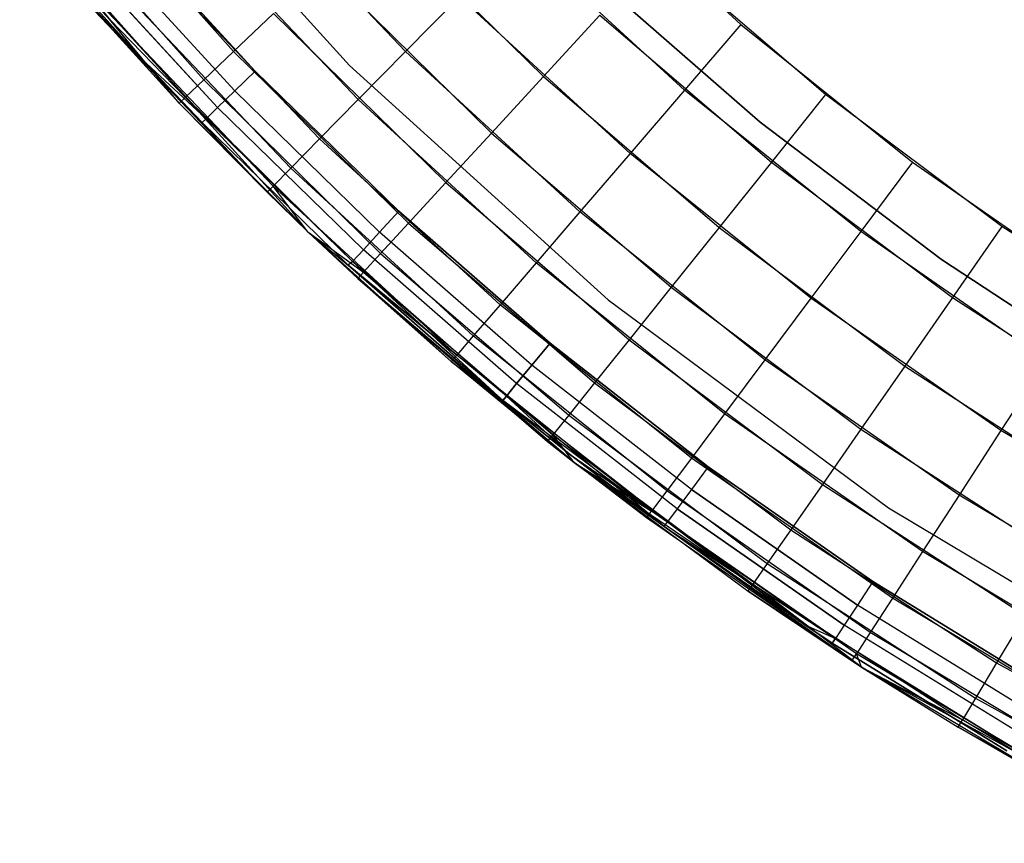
# Model space of a CAD drawing. Extents: x 0.01 to 1.98, y 0.03 to 2.78.
# Tile 1 of 39: x 0.24 to 0.5, y 0.14 to 0.36. Entities that reach past the tile are written whole.
import ezdxf

# ---------------------------------------------------------------- set-up
doc = ezdxf.new("R2010")
doc.units = 0
doc.header["$MEASUREMENT"] = 0
doc.layers.get('0').update_dxf_attribs({"color": 13, "linetype": 'CONTINUOUS'})

# ---------------------------------------------------------------- blocks, each defined once
blk = doc.blocks.new('NATALIE-10724-10723_C_STL_')
at = {"color": 0}
for p, q in [((0.26446, 0.4124, 1.47007), (0.32673, 0.34369, 1.47007)), ((0.26446, 0.4124, 6.11574), (0.32673, 0.34369, 6.11574)), ((0.26446, 0.4124, 1.47007), (0.32673, 0.34369, 1.47007)), ((0.26446, 0.4124, 6.11574), (0.32673, 0.34369, 6.11574)), ((0.25265, 0.39612, 1.48319), (0.29591, 0.34742, 1.48319)), ((0.25265, 0.39612, 1.48319), (0.29591, 0.34742, 1.48319)), ((0.34159, 0.34743, 6.1352), (0.29823, 0.39305, 6.1352)), ((0.34159, 0.34743, 6.1352), (0.29823, 0.39305, 6.1352)), ((0.3876, 0.39422, 6.15511), (0.43068, 0.35463, 6.15511)), ((0.3876, 0.39422, 6.15511), (0.43068, 0.35463, 6.15511)), ((0.24425, 0.38916, 1.50361), (0.288, 0.3399, 1.50361)), ((0.24425, 0.38916, 1.50361), (0.288, 0.3399, 1.50361)), ((0.23908, 0.38486, 1.52576), (0.28313, 0.33527, 1.52576)), ((0.28148, 0.33371, 1.54881), (0.23908, 0.38486, 1.52576)), ((0.28148, 0.33371, 1.54881), (0.23908, 0.38486, 1.52576)), ((0.23908, 0.38486, 1.52576), (0.28313, 0.33527, 1.52576)), ((0.33433, 0.38394, 1.43969), (0.37822, 0.34078, 1.43969)), ((0.33433, 0.38394, 1.43969), (0.37822, 0.34078, 1.43969)), ((0.26563, 0.38151, 1.38481), (0.30167, 0.34221, 1.38481)), ((0.30167, 0.34221, 0.00686), (0.26563, 0.38151, 0.00686)), ((0.30167, 0.34221, 0.00686), (0.26563, 0.38151, 0.00686)), ((0.26563, 0.38151, 1.38481), (0.30167, 0.34221, 1.38481)), ((0.32904, 0.33467, 6.12051), (0.28485, 0.38116, 6.12051)), ((0.32904, 0.33467, 6.12051), (0.28485, 0.38116, 6.12051)), ((0.41567, 0.33715, 6.15284), (0.37144, 0.37779, 6.15284)), ((0.41567, 0.33715, 6.15284), (0.37144, 0.37779, 6.15284)), ((0.25994, 0.37657, 0.00836), (0.29626, 0.33696, 0.00836)), ((0.25994, 0.37657, 0.00836), (0.29626, 0.33696, 0.00836)), ((0.29626, 0.33696, 1.38331), (0.25994, 0.37657, 1.38331)), ((0.29626, 0.33696, 1.38331), (0.25994, 0.37657, 1.38331)), ((0.25512, 0.37239, 0.01263), (0.29167, 0.33252, 0.01263)), ((0.25512, 0.37239, 0.01263), (0.29167, 0.33252, 0.01263)), ((0.29167, 0.33252, 1.37905), (0.25512, 0.37239, 1.37905)), ((0.29167, 0.33252, 1.37905), (0.25512, 0.37239, 1.37905)), ((0.4532, 0.33595, 1.4307), (0.4088, 0.37406, 1.4307)), ((0.4532, 0.33595, 1.4307), (0.4088, 0.37406, 1.4307)), ((0.25189, 0.36959, 0.01901), (0.27157, 0.34538, 0.02654)), ((0.25189, 0.36959, 0.01901), (0.27157, 0.34538, 0.02654)), ((0.25189, 0.36959, 0.01901), (0.28861, 0.32955, 0.01901)), ((0.25189, 0.36959, 0.01901), (0.28861, 0.32955, 0.01901)), ((0.28861, 0.32955, 1.37266), (0.25189, 0.36959, 1.37266)), ((0.28861, 0.32955, 1.37266), (0.25189, 0.36959, 1.37266)), ((0.31875, 0.32419, 6.10261), (0.27387, 0.37141, 6.10261)), ((0.31875, 0.32419, 6.10261), (0.27387, 0.37141, 6.10261)), ((0.31953, 0.36987, 1.4506), (0.3644, 0.32575, 1.4506)), ((0.31953, 0.36987, 1.4506), (0.3644, 0.32575, 1.4506)), ((0.25076, 0.36861, 0.02654), (0.27157, 0.34538, 0.02654)), ((0.27157, 0.34538, 1.36513), (0.25076, 0.36861, 1.36513)), ((0.25076, 0.36861, 0.02654), (0.27157, 0.34538, 0.02654)), ((0.25076, 0.36861, 1.36513), (0.28861, 0.32955, 1.37266)), ((0.25076, 0.36861, 1.36513), (0.28861, 0.32955, 1.37266)), ((0.27157, 0.34538, 1.36513), (0.25076, 0.36861, 1.36513)), ((0.25101, 0.36728, 1.54881), (0.28148, 0.33371, 1.54881)), ((0.30479, 0.31, 6.037), (0.25101, 0.36728, 1.54881)), ((0.30479, 0.31, 6.037), (0.25101, 0.36728, 1.54881)), ((0.25101, 0.36728, 1.54881), (0.28148, 0.33371, 1.54881)), ((0.43582, 0.32866, 1.42418), (0.39024, 0.36841, 1.42418)), ((0.39024, 0.36841, 1.38481), (0.43582, 0.32866, 1.38481)), ((0.43582, 0.32866, 1.42418), (0.39024, 0.36841, 1.42418)), ((0.39024, 0.36841, 1.38481), (0.43582, 0.32866, 1.38481)), ((0.31109, 0.31641, 6.08219), (0.26571, 0.36416, 6.08219)), ((0.31109, 0.31641, 6.08219), (0.26571, 0.36416, 6.08219)), ((0.35591, 0.36199, 6.14612), (0.34159, 0.34743, 6.1352)), ((0.35591, 0.36199, 6.14612), (0.34159, 0.34743, 6.1352)), ((0.40124, 0.32034, 6.14612), (0.35591, 0.36199, 6.14612)), ((0.40124, 0.32034, 6.14612), (0.35591, 0.36199, 6.14612)), ((0.30638, 0.31162, 6.06004), (0.26068, 0.3597, 6.06004)), ((0.30638, 0.31162, 6.06004), (0.26068, 0.3597, 6.06004)), ((0.30479, 0.31, 6.037), (0.25898, 0.35819, 6.037)), ((0.30479, 0.31, 6.037), (0.25898, 0.35819, 6.037)), ((0.30655, 0.35754, 1.46529), (0.29591, 0.34742, 1.48319)), ((0.30655, 0.35754, 1.46529), (0.29591, 0.34742, 1.48319)), ((0.30655, 0.35754, 1.46529), (0.35229, 0.31257, 1.46529)), ((0.30655, 0.35754, 1.46529), (0.35229, 0.31257, 1.46529)), ((0.39321, 0.3571, 1.43297), (0.37822, 0.34078, 1.43969)), ((0.39321, 0.3571, 1.43297), (0.37822, 0.34078, 1.43969)), ((0.39321, 0.3571, 1.43297), (0.43879, 0.31797, 1.43297)), ((0.39321, 0.3571, 1.43297), (0.43879, 0.31797, 1.43297)), ((0.43068, 0.35463, 6.15511), (0.41567, 0.33715, 6.15284)), ((0.43068, 0.35463, 6.15511), (0.41567, 0.33715, 6.15284)), ((0.43068, 0.35463, 6.15511), (0.47633, 0.31804, 6.15511)), ((0.43068, 0.35463, 6.15511), (0.47633, 0.31804, 6.15511)), ((0.27157, 0.34538, 0.02654), (0.27157, 0.34538, 1.36513)), ((0.27157, 0.34538, 0.02654), (0.27157, 0.34538, 1.36513)), ((0.27157, 0.34538, 0.02654), (0.28753, 0.32851, 0.02654)), ((0.28753, 0.32851, 1.36513), (0.27157, 0.34538, 1.36513)), ((0.27157, 0.34538, 0.02654), (0.28753, 0.32851, 0.02654)), ((0.27157, 0.34538, 0.02654), (0.28861, 0.32955, 0.01901)), ((0.27157, 0.34538, 0.02654), (0.28861, 0.32955, 0.01901)), ((0.27157, 0.34538, 1.36513), (0.28861, 0.32955, 1.37266)), ((0.28753, 0.32851, 1.36513), (0.27157, 0.34538, 1.36513)), ((0.27157, 0.34538, 1.36513), (0.28861, 0.32955, 1.37266)), ((0.29591, 0.34742, 1.48319), (0.288, 0.3399, 1.50361)), ((0.29591, 0.34742, 1.48319), (0.288, 0.3399, 1.50361)), ((0.29591, 0.34742, 1.48319), (0.34236, 0.30175, 1.48319)), ((0.29591, 0.34742, 1.48319), (0.34236, 0.30175, 1.48319)), ((0.34159, 0.34743, 6.1352), (0.32904, 0.33467, 6.12051)), ((0.34159, 0.34743, 6.1352), (0.32904, 0.33467, 6.12051)), ((0.38794, 0.30484, 6.1352), (0.34159, 0.34743, 6.1352)), ((0.38794, 0.30484, 6.1352), (0.34159, 0.34743, 6.1352)), ((0.32673, 0.34369, 1.47007), (0.39543, 0.28142, 1.47007)), ((0.32673, 0.34369, 6.11574), (0.32673, 0.34369, 1.47007)), ((0.32673, 0.34369, 6.11574), (0.32673, 0.34369, 1.47007)), ((0.32673, 0.34369, 6.11574), (0.39543, 0.28142, 6.11574)), ((0.32673, 0.34369, 1.47007), (0.39543, 0.28142, 1.47007)), ((0.32673, 0.34369, 6.11574), (0.39543, 0.28142, 6.11574)), ((0.30167, 0.34221, 0.00686), (0.29626, 0.33696, 0.00836)), ((0.30167, 0.34221, 0.00686), (0.29626, 0.33696, 0.00836)), ((0.30167, 0.34221, 1.38481), (0.29626, 0.33696, 1.38331)), ((0.30167, 0.34221, 1.38481), (0.29626, 0.33696, 1.38331)), ((0.30167, 0.34221, 1.38481), (0.33982, 0.30495, 1.38481)), ((0.33982, 0.30495, 0.00686), (0.30167, 0.34221, 0.00686)), ((0.33982, 0.30495, 0.00686), (0.30167, 0.34221, 0.00686)), ((0.30167, 0.34221, 1.38481), (0.33982, 0.30495, 1.38481)), ((0.37822, 0.34078, 1.43969), (0.3644, 0.32575, 1.4506)), ((0.37822, 0.34078, 1.43969), (0.3644, 0.32575, 1.4506)), ((0.37822, 0.34078, 1.43969), (0.42493, 0.30068, 1.43969)), ((0.37822, 0.34078, 1.43969), (0.42493, 0.30068, 1.43969)), ((0.288, 0.3399, 1.50361), (0.28313, 0.33527, 1.52576)), ((0.288, 0.3399, 1.50361), (0.28313, 0.33527, 1.52576)), ((0.288, 0.3399, 1.50361), (0.33497, 0.29372, 1.50361)), ((0.288, 0.3399, 1.50361), (0.33497, 0.29372, 1.50361)), ((0.28148, 0.33371, 1.54881), (0.28313, 0.33527, 1.52576)), ((0.28148, 0.33371, 1.54881), (0.28313, 0.33527, 1.52576)), ((0.28313, 0.33527, 1.52576), (0.33042, 0.28877, 1.52576)), ((0.31565, 0.29949, 1.54881), (0.28313, 0.33527, 1.52576)), ((0.31565, 0.29949, 1.54881), (0.28313, 0.33527, 1.52576)), ((0.28313, 0.33527, 1.52576), (0.33042, 0.28877, 1.52576)), ((0.29626, 0.33696, 0.00836), (0.29167, 0.33252, 0.01263)), ((0.29626, 0.33696, 0.00836), (0.29167, 0.33252, 0.01263)), ((0.29626, 0.33696, 1.38331), (0.29167, 0.33252, 1.37905)), ((0.29626, 0.33696, 1.38331), (0.29167, 0.33252, 1.37905)), ((0.29626, 0.33696, 0.00836), (0.33471, 0.29942, 0.00836)), ((0.29626, 0.33696, 0.00836), (0.33471, 0.29942, 0.00836)), ((0.33471, 0.29942, 1.38331), (0.29626, 0.33696, 1.38331)), ((0.33471, 0.29942, 1.38331), (0.29626, 0.33696, 1.38331)), ((0.41567, 0.33715, 6.15284), (0.40124, 0.32034, 6.14612)), ((0.41567, 0.33715, 6.15284), (0.40124, 0.32034, 6.14612)), ((0.46254, 0.29959, 6.15284), (0.41567, 0.33715, 6.15284)), ((0.46254, 0.29959, 6.15284), (0.41567, 0.33715, 6.15284)), ((0.4532, 0.33595, 1.4307), (0.43879, 0.31797, 1.43297)), ((0.4532, 0.33595, 1.4307), (0.43879, 0.31797, 1.43297)), ((0.50006, 0.30093, 1.4307), (0.4532, 0.33595, 1.4307)), ((0.50006, 0.30093, 1.4307), (0.4532, 0.33595, 1.4307)), ((0.28148, 0.33371, 1.54881), (0.31565, 0.29949, 1.54881)), ((0.31565, 0.29949, 6.037), (0.28148, 0.33371, 1.54881)), ((0.30479, 0.31, 6.037), (0.28148, 0.33371, 1.54881)), ((0.31565, 0.29949, 6.037), (0.28148, 0.33371, 1.54881)), ((0.28148, 0.33371, 1.54881), (0.31565, 0.29949, 1.54881)), ((0.30479, 0.31, 6.037), (0.28148, 0.33371, 1.54881)), ((0.29167, 0.33252, 0.01263), (0.28861, 0.32955, 0.01901)), ((0.29167, 0.33252, 0.01263), (0.28861, 0.32955, 0.01901)), ((0.29167, 0.33252, 1.37905), (0.28861, 0.32955, 1.37266)), ((0.29167, 0.33252, 1.37905), (0.28861, 0.32955, 1.37266)), ((0.29167, 0.33252, 0.01263), (0.33038, 0.29473, 0.01263)), ((0.29167, 0.33252, 0.01263), (0.33038, 0.29473, 0.01263)), ((0.33038, 0.29473, 1.37905), (0.29167, 0.33252, 1.37905)), ((0.33038, 0.29473, 1.37905), (0.29167, 0.33252, 1.37905)), ((0.32904, 0.33467, 6.12051), (0.31875, 0.32419, 6.10261)), ((0.32904, 0.33467, 6.12051), (0.31875, 0.32419, 6.10261)), ((0.37628, 0.29126, 6.12051), (0.32904, 0.33467, 6.12051)), ((0.37628, 0.29126, 6.12051), (0.32904, 0.33467, 6.12051)), ((0.28753, 0.32851, 0.02654), (0.28861, 0.32955, 0.01901)), ((0.28753, 0.32851, 0.02654), (0.28861, 0.32955, 0.01901)), ((0.28753, 0.32851, 1.36513), (0.28861, 0.32955, 1.37266)), ((0.28753, 0.32851, 1.36513), (0.28861, 0.32955, 1.37266)), ((0.28753, 0.32851, 0.02654), (0.28753, 0.32851, 1.36513)), ((0.28753, 0.32851, 0.02654), (0.28753, 0.32851, 1.36513)), ((0.28753, 0.32851, 0.02654), (0.32625, 0.29069, 0.02654)), ((0.32625, 0.29069, 1.36513), (0.28753, 0.32851, 1.36513)), ((0.28753, 0.32851, 0.02654), (0.32625, 0.29069, 0.02654)), ((0.32625, 0.29069, 1.36513), (0.28753, 0.32851, 1.36513)), ((0.28861, 0.32955, 0.01901), (0.32748, 0.2916, 0.01901)), ((0.28861, 0.32955, 0.01901), (0.32748, 0.2916, 0.01901)), ((0.32748, 0.2916, 1.37266), (0.28861, 0.32955, 1.37266)), ((0.32748, 0.2916, 1.37266), (0.28861, 0.32955, 1.37266)), ((0.48402, 0.29211, 1.42418), (0.43582, 0.32866, 1.42418)), ((0.43582, 0.32866, 1.42418), (0.43582, 0.32866, 1.38481)), ((0.43582, 0.32866, 1.38481), (0.48402, 0.29211, 1.38481)), ((0.43582, 0.32866, 1.42418), (0.43582, 0.32866, 1.38481)), ((0.48402, 0.29211, 1.42418), (0.43582, 0.32866, 1.42418)), ((0.43582, 0.32866, 1.38481), (0.48402, 0.29211, 1.38481)), ((0.3644, 0.32575, 1.4506), (0.35229, 0.31257, 1.46529)), ((0.3644, 0.32575, 1.4506), (0.35229, 0.31257, 1.46529)), ((0.3644, 0.32575, 1.4506), (0.41216, 0.28475, 1.4506)), ((0.3644, 0.32575, 1.4506), (0.41216, 0.28475, 1.4506)), ((0.31875, 0.32419, 6.10261), (0.31109, 0.31641, 6.08219)), ((0.31875, 0.32419, 6.10261), (0.31109, 0.31641, 6.08219)), ((0.36671, 0.28012, 6.10261), (0.31875, 0.32419, 6.10261)), ((0.36671, 0.28012, 6.10261), (0.31875, 0.32419, 6.10261)), ((0.40124, 0.32034, 6.14612), (0.38794, 0.30484, 6.1352)), ((0.40124, 0.32034, 6.14612), (0.38794, 0.30484, 6.1352)), ((0.44927, 0.28184, 6.14612), (0.40124, 0.32034, 6.14612)), ((0.44927, 0.28184, 6.14612), (0.40124, 0.32034, 6.14612)), ((0.43879, 0.31797, 1.43297), (0.42493, 0.30068, 1.43969)), ((0.43879, 0.31797, 1.43297), (0.42493, 0.30068, 1.43969)), ((0.43879, 0.31797, 1.43297), (0.4869, 0.28202, 1.43297)), ((0.43879, 0.31797, 1.43297), (0.4869, 0.28202, 1.43297)), ((0.47633, 0.31804, 6.15511), (0.46254, 0.29959, 6.15284)), ((0.47633, 0.31804, 6.15511), (0.46254, 0.29959, 6.15284)), ((0.47633, 0.31804, 6.15511), (0.52435, 0.28462, 6.15511)), ((0.47633, 0.31804, 6.15511), (0.52435, 0.28462, 6.15511)), ((0.31109, 0.31641, 6.08219), (0.30638, 0.31162, 6.06004)), ((0.31109, 0.31641, 6.08219), (0.30638, 0.31162, 6.06004)), ((0.3596, 0.27184, 6.08219), (0.31109, 0.31641, 6.08219)), ((0.3596, 0.27184, 6.08219), (0.31109, 0.31641, 6.08219)), ((0.30479, 0.31, 6.037), (0.30638, 0.31162, 6.06004)), ((0.30479, 0.31, 6.037), (0.30638, 0.31162, 6.06004)), ((0.31565, 0.29949, 6.037), (0.30638, 0.31162, 6.06004)), ((0.31565, 0.29949, 6.037), (0.30638, 0.31162, 6.06004)), ((0.35522, 0.26674, 6.06004), (0.30638, 0.31162, 6.06004)), ((0.35522, 0.26674, 6.06004), (0.30638, 0.31162, 6.06004)), ((0.35229, 0.31257, 1.46529), (0.34236, 0.30175, 1.48319)), ((0.35229, 0.31257, 1.46529), (0.34236, 0.30175, 1.48319)), ((0.35229, 0.31257, 1.46529), (0.40097, 0.27078, 1.46529)), ((0.35229, 0.31257, 1.46529), (0.40097, 0.27078, 1.46529)), ((0.31565, 0.29949, 6.037), (0.30479, 0.31, 6.037)), ((0.31565, 0.29949, 6.037), (0.30479, 0.31, 6.037)), ((0.33982, 0.30495, 0.00686), (0.33471, 0.29942, 0.00836)), ((0.33982, 0.30495, 0.00686), (0.33471, 0.29942, 0.00836)), ((0.33982, 0.30495, 1.38481), (0.33471, 0.29942, 1.38331)), ((0.33982, 0.30495, 1.38481), (0.33471, 0.29942, 1.38331)), ((0.33982, 0.30495, 1.38481), (0.37998, 0.26987, 1.38481)), ((0.37998, 0.26987, 0.00686), (0.33982, 0.30495, 0.00686)), ((0.37998, 0.26987, 0.00686), (0.33982, 0.30495, 0.00686)), ((0.33982, 0.30495, 1.38481), (0.37998, 0.26987, 1.38481)), ((0.38794, 0.30484, 6.1352), (0.37628, 0.29126, 6.12051)), ((0.38794, 0.30484, 6.1352), (0.37628, 0.29126, 6.12051)), ((0.43705, 0.26548, 6.1352), (0.38794, 0.30484, 6.1352)), ((0.43705, 0.26548, 6.1352), (0.38794, 0.30484, 6.1352)), ((0.34236, 0.30175, 1.48319), (0.33497, 0.29372, 1.50361)), ((0.34236, 0.30175, 1.48319), (0.33497, 0.29372, 1.50361)), ((0.34236, 0.30175, 1.48319), (0.39178, 0.25932, 1.48319)), ((0.34236, 0.30175, 1.48319), (0.39178, 0.25932, 1.48319)), ((0.50006, 0.30093, 1.4307), (0.4869, 0.28202, 1.43297)), ((0.50006, 0.30093, 1.4307), (0.4869, 0.28202, 1.43297)), ((0.54918, 0.26915, 1.4307), (0.50006, 0.30093, 1.4307)), ((0.54918, 0.26915, 1.4307), (0.50006, 0.30093, 1.4307)), ((0.35374, 0.26502, 6.037), (0.31565, 0.29949, 1.54881)), ((0.35374, 0.26502, 6.037), (0.31565, 0.29949, 6.037)), ((0.31565, 0.29949, 6.037), (0.31565, 0.29949, 1.54881)), ((0.31565, 0.29949, 6.037), (0.35522, 0.26674, 6.06004)), ((0.35374, 0.26502, 6.037), (0.31565, 0.29949, 6.037)), ((0.31565, 0.29949, 6.037), (0.35522, 0.26674, 6.06004)), ((0.31565, 0.29949, 1.54881), (0.32889, 0.2871, 1.54881)), ((0.31565, 0.29949, 1.54881), (0.33042, 0.28877, 1.52576)), ((0.31565, 0.29949, 1.54881), (0.33042, 0.28877, 1.52576)), ((0.35374, 0.26502, 6.037), (0.31565, 0.29949, 1.54881)), ((0.31565, 0.29949, 1.54881), (0.32889, 0.2871, 1.54881)), ((0.31565, 0.29949, 6.037), (0.31565, 0.29949, 1.54881)), ((0.33471, 0.29942, 0.00836), (0.33038, 0.29473, 0.01263)), ((0.33471, 0.29942, 0.00836), (0.33038, 0.29473, 0.01263)), ((0.33471, 0.29942, 1.38331), (0.33038, 0.29473, 1.37905)), ((0.33471, 0.29942, 1.38331), (0.33038, 0.29473, 1.37905)), ((0.37518, 0.26406, 0.00836), (0.33471, 0.29942, 0.00836)), ((0.37518, 0.26406, 0.00836), (0.33471, 0.29942, 0.00836)), ((0.37518, 0.26406, 1.38331), (0.33471, 0.29942, 1.38331)), ((0.37518, 0.26406, 1.38331), (0.33471, 0.29942, 1.38331)), ((0.42493, 0.30068, 1.43969), (0.41216, 0.28475, 1.4506)), ((0.42493, 0.30068, 1.43969), (0.41216, 0.28475, 1.4506)), ((0.42493, 0.30068, 1.43969), (0.47424, 0.26383, 1.43969)), ((0.42493, 0.30068, 1.43969), (0.47424, 0.26383, 1.43969)), ((0.46254, 0.29959, 6.15284), (0.44927, 0.28184, 6.14612)), ((0.46254, 0.29959, 6.15284), (0.44927, 0.28184, 6.14612)), ((0.51184, 0.26528, 6.15284), (0.46254, 0.29959, 6.15284)), ((0.51184, 0.26528, 6.15284), (0.46254, 0.29959, 6.15284)), ((0.33038, 0.29473, 0.01263), (0.32748, 0.2916, 0.01901)), ((0.33038, 0.29473, 0.01263), (0.32748, 0.2916, 0.01901)), ((0.33038, 0.29473, 1.37905), (0.32748, 0.2916, 1.37266)), ((0.33038, 0.29473, 1.37905), (0.32748, 0.2916, 1.37266)), ((0.37111, 0.25914, 0.01263), (0.33038, 0.29473, 0.01263)), ((0.37111, 0.25914, 0.01263), (0.33038, 0.29473, 0.01263)), ((0.37111, 0.25914, 1.37905), (0.33038, 0.29473, 1.37905)), ((0.37111, 0.25914, 1.37905), (0.33038, 0.29473, 1.37905)), ((0.33497, 0.29372, 1.50361), (0.33042, 0.28877, 1.52576)), ((0.33497, 0.29372, 1.50361), (0.33042, 0.28877, 1.52576)), ((0.33497, 0.29372, 1.50361), (0.38496, 0.2508, 1.50361)), ((0.33497, 0.29372, 1.50361), (0.38496, 0.2508, 1.50361)), ((0.32625, 0.29069, 0.02654), (0.32748, 0.2916, 0.01901)), ((0.32625, 0.29069, 0.02654), (0.32748, 0.2916, 0.01901)), ((0.32625, 0.29069, 1.36513), (0.32748, 0.2916, 1.37266)), ((0.32625, 0.29069, 1.36513), (0.32748, 0.2916, 1.37266)), ((0.32625, 0.29069, 0.02654), (0.32625, 0.29069, 1.36513)), ((0.32625, 0.29069, 0.02654), (0.32625, 0.29069, 1.36513)), ((0.32625, 0.29069, 0.02654), (0.36744, 0.25469, 0.02654)), ((0.36744, 0.25469, 1.36513), (0.32625, 0.29069, 1.36513)), ((0.36839, 0.25585, 0.01901), (0.32625, 0.29069, 0.02654)), ((0.36839, 0.25585, 0.01901), (0.32625, 0.29069, 0.02654)), ((0.32625, 0.29069, 0.02654), (0.36744, 0.25469, 0.02654)), ((0.36744, 0.25469, 1.36513), (0.32625, 0.29069, 1.36513)), ((0.36839, 0.25585, 0.01901), (0.32748, 0.2916, 0.01901)), ((0.36839, 0.25585, 0.01901), (0.32748, 0.2916, 0.01901)), ((0.36744, 0.25469, 1.36513), (0.32748, 0.2916, 1.37266)), ((0.36744, 0.25469, 1.36513), (0.32748, 0.2916, 1.37266)), ((0.36839, 0.25585, 1.37266), (0.32748, 0.2916, 1.37266)), ((0.36839, 0.25585, 1.37266), (0.32748, 0.2916, 1.37266)), ((0.37628, 0.29126, 6.12051), (0.36671, 0.28012, 6.10261)), ((0.37628, 0.29126, 6.12051), (0.36671, 0.28012, 6.10261)), ((0.42633, 0.25115, 6.12051), (0.37628, 0.29126, 6.12051)), ((0.42633, 0.25115, 6.12051), (0.37628, 0.29126, 6.12051)), ((0.5346, 0.25893, 1.42418), (0.48402, 0.29211, 1.42418)), ((0.48402, 0.29211, 1.42418), (0.48402, 0.29211, 1.38481)), ((0.48402, 0.29211, 1.38481), (0.5346, 0.25893, 1.38481)), ((0.48402, 0.29211, 1.42418), (0.48402, 0.29211, 1.38481)), ((0.5346, 0.25893, 1.42418), (0.48402, 0.29211, 1.42418)), ((0.48402, 0.29211, 1.38481), (0.5346, 0.25893, 1.38481)), ((0.32889, 0.2871, 1.54881), (0.33042, 0.28877, 1.52576)), ((0.32889, 0.2871, 1.54881), (0.33042, 0.28877, 1.52576)), ((0.33042, 0.28877, 1.52576), (0.38075, 0.24556, 1.52576)), ((0.33042, 0.28877, 1.52576), (0.38075, 0.24556, 1.52576)), ((0.38643, 0.23815, 6.037), (0.32889, 0.2871, 1.54881)), ((0.35374, 0.26502, 6.037), (0.32889, 0.2871, 1.54881)), ((0.32889, 0.2871, 1.54881), (0.37933, 0.24379, 1.54881)), ((0.38643, 0.23815, 6.037), (0.32889, 0.2871, 1.54881)), ((0.32889, 0.2871, 1.54881), (0.37933, 0.24379, 1.54881)), ((0.35374, 0.26502, 6.037), (0.32889, 0.2871, 1.54881)), ((0.41216, 0.28475, 1.4506), (0.40097, 0.27078, 1.46529)), ((0.41216, 0.28475, 1.4506), (0.40097, 0.27078, 1.46529)), ((0.41216, 0.28475, 1.4506), (0.46257, 0.24707, 1.4506)), ((0.41216, 0.28475, 1.4506), (0.46257, 0.24707, 1.4506)), ((0.36671, 0.28012, 6.10261), (0.3596, 0.27184, 6.08219)), ((0.36671, 0.28012, 6.10261), (0.3596, 0.27184, 6.08219)), ((0.41754, 0.23938, 6.10261), (0.36671, 0.28012, 6.10261)), ((0.41754, 0.23938, 6.10261), (0.36671, 0.28012, 6.10261)), ((0.39543, 0.28142, 1.47007), (0.46991, 0.22618, 1.47007)), ((0.39543, 0.28142, 6.11574), (0.39543, 0.28142, 1.47007)), ((0.39543, 0.28142, 6.11574), (0.39543, 0.28142, 1.47007)), ((0.39543, 0.28142, 6.11574), (0.46991, 0.22618, 6.11574)), ((0.39543, 0.28142, 1.47007), (0.46991, 0.22618, 1.47007)), ((0.39543, 0.28142, 6.11574), (0.46991, 0.22618, 6.11574)), ((0.44927, 0.28184, 6.14612), (0.43705, 0.26548, 6.1352)), ((0.44927, 0.28184, 6.14612), (0.43705, 0.26548, 6.1352)), ((0.4998, 0.24667, 6.14612), (0.44927, 0.28184, 6.14612)), ((0.4998, 0.24667, 6.14612), (0.44927, 0.28184, 6.14612)), ((0.4869, 0.28202, 1.43297), (0.47424, 0.26383, 1.43969)), ((0.4869, 0.28202, 1.43297), (0.47424, 0.26383, 1.43969)), ((0.4869, 0.28202, 1.43297), (0.53732, 0.24939, 1.43297)), ((0.4869, 0.28202, 1.43297), (0.53732, 0.24939, 1.43297)), ((0.3596, 0.27184, 6.08219), (0.35522, 0.26674, 6.06004)), ((0.3596, 0.27184, 6.08219), (0.35522, 0.26674, 6.06004)), ((0.41101, 0.23064, 6.08219), (0.3596, 0.27184, 6.08219)), ((0.41101, 0.23064, 6.08219), (0.3596, 0.27184, 6.08219)), ((0.37518, 0.26406, 0.00836), (0.37998, 0.26987, 0.00686)), ((0.37518, 0.26406, 0.00836), (0.37998, 0.26987, 0.00686)), ((0.37998, 0.26987, 1.38481), (0.37518, 0.26406, 1.38331)), ((0.37998, 0.26987, 1.38481), (0.37518, 0.26406, 1.38331)), ((0.37998, 0.26987, 1.38481), (0.422, 0.23705, 1.38481)), ((0.422, 0.23705, 0.00686), (0.37998, 0.26987, 0.00686)), ((0.422, 0.23705, 0.00686), (0.37998, 0.26987, 0.00686)), ((0.37998, 0.26987, 1.38481), (0.422, 0.23705, 1.38481)), ((0.40097, 0.27078, 1.46529), (0.39178, 0.25932, 1.48319)), ((0.40097, 0.27078, 1.46529), (0.39178, 0.25932, 1.48319)), ((0.40097, 0.27078, 1.46529), (0.45235, 0.23238, 1.46529)), ((0.40097, 0.27078, 1.46529), (0.45235, 0.23238, 1.46529)), ((0.35374, 0.26502, 6.037), (0.35522, 0.26674, 6.06004)), ((0.35374, 0.26502, 6.037), (0.35522, 0.26674, 6.06004)), ((0.38643, 0.23815, 6.037), (0.35374, 0.26502, 6.037)), ((0.35374, 0.26502, 6.037), (0.40698, 0.22526, 6.06004)), ((0.38643, 0.23815, 6.037), (0.35374, 0.26502, 6.037)), ((0.35374, 0.26502, 6.037), (0.40698, 0.22526, 6.06004)), ((0.40698, 0.22526, 6.06004), (0.35522, 0.26674, 6.06004)), ((0.40698, 0.22526, 6.06004), (0.35522, 0.26674, 6.06004)), ((0.43705, 0.26548, 6.1352), (0.42633, 0.25115, 6.12051)), ((0.43705, 0.26548, 6.1352), (0.42633, 0.25115, 6.12051)), ((0.48871, 0.22953, 6.1352), (0.43705, 0.26548, 6.1352)), ((0.48871, 0.22953, 6.1352), (0.43705, 0.26548, 6.1352)), ((0.51184, 0.26528, 6.15284), (0.4998, 0.24667, 6.14612)), ((0.51184, 0.26528, 6.15284), (0.4998, 0.24667, 6.14612)), ((0.37111, 0.25914, 0.01263), (0.37518, 0.26406, 0.00836)), ((0.37111, 0.25914, 0.01263), (0.37518, 0.26406, 0.00836)), ((0.37518, 0.26406, 1.38331), (0.37111, 0.25914, 1.37905)), ((0.37518, 0.26406, 1.38331), (0.37111, 0.25914, 1.37905)), ((0.41753, 0.23099, 0.00836), (0.37518, 0.26406, 0.00836)), ((0.41753, 0.23099, 0.00836), (0.37518, 0.26406, 0.00836)), ((0.41753, 0.23099, 1.38331), (0.37518, 0.26406, 1.38331)), ((0.41753, 0.23099, 1.38331), (0.37518, 0.26406, 1.38331)), ((0.47424, 0.26383, 1.43969), (0.46257, 0.24707, 1.4506)), ((0.47424, 0.26383, 1.43969), (0.46257, 0.24707, 1.4506)), ((0.47424, 0.26383, 1.43969), (0.52592, 0.23039, 1.43969)), ((0.47424, 0.26383, 1.43969), (0.52592, 0.23039, 1.43969)), ((0.36839, 0.25585, 0.01901), (0.37111, 0.25914, 0.01263)), ((0.36839, 0.25585, 0.01901), (0.37111, 0.25914, 0.01263)), ((0.37111, 0.25914, 1.37905), (0.36839, 0.25585, 1.37266)), ((0.37111, 0.25914, 1.37905), (0.36839, 0.25585, 1.37266)), ((0.41374, 0.22585, 0.01263), (0.37111, 0.25914, 0.01263)), ((0.41374, 0.22585, 0.01263), (0.37111, 0.25914, 0.01263)), ((0.41374, 0.22585, 1.37905), (0.37111, 0.25914, 1.37905)), ((0.41374, 0.22585, 1.37905), (0.37111, 0.25914, 1.37905)), ((0.39178, 0.25932, 1.48319), (0.38496, 0.2508, 1.50361)), ((0.39178, 0.25932, 1.48319), (0.38496, 0.2508, 1.50361)), ((0.39178, 0.25932, 1.48319), (0.44396, 0.22032, 1.48319)), ((0.39178, 0.25932, 1.48319), (0.44396, 0.22032, 1.48319)), ((0.36839, 0.25585, 0.01901), (0.36744, 0.25469, 0.02654)), ((0.36839, 0.25585, 0.01901), (0.36744, 0.25469, 0.02654)), ((0.36744, 0.25469, 1.36513), (0.36839, 0.25585, 1.37266)), ((0.36744, 0.25469, 1.36513), (0.36839, 0.25585, 1.37266)), ((0.36744, 0.25469, 0.02654), (0.36744, 0.25469, 1.36513)), ((0.36744, 0.25469, 0.02654), (0.36744, 0.25469, 1.36513)), ((0.36744, 0.25469, 0.02654), (0.38507, 0.24046, 0.02654)), ((0.38507, 0.24046, 1.36513), (0.36744, 0.25469, 1.36513)), ((0.36744, 0.25469, 0.02654), (0.38507, 0.24046, 0.02654)), ((0.38507, 0.24046, 1.36513), (0.36744, 0.25469, 1.36513)), ((0.41121, 0.22241, 0.01901), (0.36839, 0.25585, 0.01901)), ((0.41032, 0.22121, 0.02654), (0.36839, 0.25585, 0.01901)), ((0.41121, 0.22241, 0.01901), (0.36839, 0.25585, 0.01901)), ((0.41032, 0.22121, 0.02654), (0.36839, 0.25585, 0.01901)), ((0.38507, 0.24046, 0.02654), (0.36839, 0.25585, 0.01901)), ((0.38507, 0.24046, 0.02654), (0.36839, 0.25585, 0.01901)), ((0.38507, 0.24046, 1.36513), (0.36839, 0.25585, 1.37266)), ((0.38507, 0.24046, 1.36513), (0.36839, 0.25585, 1.37266)), ((0.41121, 0.22241, 1.37266), (0.36839, 0.25585, 1.37266)), ((0.41121, 0.22241, 1.37266), (0.36839, 0.25585, 1.37266)), ((0.42633, 0.25115, 6.12051), (0.41754, 0.23938, 6.10261)), ((0.42633, 0.25115, 6.12051), (0.41754, 0.23938, 6.10261)), ((0.47898, 0.2145, 6.12051), (0.42633, 0.25115, 6.12051)), ((0.47898, 0.2145, 6.12051), (0.42633, 0.25115, 6.12051)), ((0.38496, 0.2508, 1.50361), (0.38075, 0.24556, 1.52576)), ((0.38496, 0.2508, 1.50361), (0.38075, 0.24556, 1.52576)), ((0.38496, 0.2508, 1.50361), (0.43772, 0.21137, 1.50361)), ((0.38496, 0.2508, 1.50361), (0.43772, 0.21137, 1.50361)), ((0.46257, 0.24707, 1.4506), (0.45235, 0.23238, 1.46529)), ((0.46257, 0.24707, 1.4506), (0.45235, 0.23238, 1.46529)), ((0.46257, 0.24707, 1.4506), (0.51542, 0.21288, 1.4506)), ((0.46257, 0.24707, 1.4506), (0.51542, 0.21288, 1.4506)), ((0.4998, 0.24667, 6.14612), (0.48871, 0.22953, 6.1352)), ((0.4998, 0.24667, 6.14612), (0.48871, 0.22953, 6.1352)), ((0.55258, 0.215, 6.14612), (0.4998, 0.24667, 6.14612)), ((0.55258, 0.215, 6.14612), (0.4998, 0.24667, 6.14612)), ((0.37933, 0.24379, 1.54881), (0.38075, 0.24556, 1.52576)), ((0.37933, 0.24379, 1.54881), (0.38075, 0.24556, 1.52576)), ((0.37933, 0.24379, 1.54881), (0.38643, 0.23815, 1.54881)), ((0.38643, 0.23815, 6.037), (0.37933, 0.24379, 1.54881)), ((0.38643, 0.23815, 6.037), (0.37933, 0.24379, 1.54881)), ((0.37933, 0.24379, 1.54881), (0.38643, 0.23815, 1.54881)), ((0.38075, 0.24556, 1.52576), (0.43388, 0.20585, 1.52576)), ((0.38643, 0.23815, 1.54881), (0.38075, 0.24556, 1.52576)), ((0.38075, 0.24556, 1.52576), (0.43388, 0.20585, 1.52576)), ((0.38643, 0.23815, 1.54881), (0.38075, 0.24556, 1.52576)), ((0.38507, 0.24046, 0.02654), (0.38507, 0.24046, 1.36513)), ((0.38507, 0.24046, 0.02654), (0.38507, 0.24046, 1.36513)), ((0.38507, 0.24046, 0.02654), (0.41032, 0.22121, 0.02654)), ((0.41032, 0.22121, 1.36513), (0.38507, 0.24046, 1.36513)), ((0.38507, 0.24046, 0.02654), (0.41032, 0.22121, 0.02654)), ((0.38507, 0.24046, 1.36513), (0.41121, 0.22241, 1.37266)), ((0.38507, 0.24046, 1.36513), (0.41121, 0.22241, 1.37266)), ((0.41032, 0.22121, 1.36513), (0.38507, 0.24046, 1.36513)), ((0.38643, 0.23815, 6.037), (0.40698, 0.22526, 6.06004)), ((0.40562, 0.22344, 6.037), (0.38643, 0.23815, 6.037)), ((0.38643, 0.23815, 6.037), (0.40698, 0.22526, 6.06004)), ((0.38643, 0.23815, 1.54881), (0.43259, 0.20399, 1.54881)), ((0.38643, 0.23815, 1.54881), (0.43388, 0.20585, 1.52576)), ((0.38643, 0.23815, 1.54881), (0.43388, 0.20585, 1.52576)), ((0.38643, 0.23815, 6.037), (0.38643, 0.23815, 1.54881)), ((0.40562, 0.22344, 6.037), (0.38643, 0.23815, 1.54881)), ((0.46019, 0.18546, 6.037), (0.38643, 0.23815, 1.54881)), ((0.40562, 0.22344, 6.037), (0.38643, 0.23815, 1.54881)), ((0.40562, 0.22344, 6.037), (0.38643, 0.23815, 6.037)), ((0.38643, 0.23815, 6.037), (0.38643, 0.23815, 1.54881)), ((0.46019, 0.18546, 6.037), (0.38643, 0.23815, 1.54881)), ((0.38643, 0.23815, 1.54881), (0.43259, 0.20399, 1.54881)), ((0.41754, 0.23938, 6.10261), (0.41101, 0.23064, 6.08219)), ((0.41754, 0.23938, 6.10261), (0.41101, 0.23064, 6.08219)), ((0.47101, 0.20217, 6.10261), (0.41754, 0.23938, 6.10261)), ((0.47101, 0.20217, 6.10261), (0.41754, 0.23938, 6.10261)), ((0.422, 0.23705, 0.00686), (0.41753, 0.23099, 0.00836)), ((0.422, 0.23705, 0.00686), (0.41753, 0.23099, 0.00836)), ((0.422, 0.23705, 1.38481), (0.41753, 0.23099, 1.38331)), ((0.422, 0.23705, 1.38481), (0.41753, 0.23099, 1.38331)), ((0.422, 0.23705, 1.38481), (0.46578, 0.2066, 1.38481)), ((0.46578, 0.2066, 0.00686), (0.422, 0.23705, 0.00686)), ((0.46578, 0.2066, 0.00686), (0.422, 0.23705, 0.00686)), ((0.422, 0.23705, 1.38481), (0.46578, 0.2066, 1.38481)), ((0.41101, 0.23064, 6.08219), (0.40698, 0.22526, 6.06004)), ((0.41101, 0.23064, 6.08219), (0.40698, 0.22526, 6.06004)), ((0.46508, 0.19301, 6.08219), (0.41101, 0.23064, 6.08219)), ((0.46508, 0.19301, 6.08219), (0.41101, 0.23064, 6.08219)), ((0.41753, 0.23099, 0.00836), (0.41374, 0.22585, 0.01263)), ((0.41753, 0.23099, 0.00836), (0.41374, 0.22585, 0.01263)), ((0.41753, 0.23099, 1.38331), (0.41374, 0.22585, 1.37905)), ((0.41753, 0.23099, 1.38331), (0.41374, 0.22585, 1.37905)), ((0.41753, 0.23099, 0.00836), (0.46165, 0.2003, 0.00836)), ((0.41753, 0.23099, 0.00836), (0.46165, 0.2003, 0.00836)), ((0.46165, 0.2003, 1.38331), (0.41753, 0.23099, 1.38331)), ((0.46165, 0.2003, 1.38331), (0.41753, 0.23099, 1.38331)), ((0.45235, 0.23238, 1.46529), (0.44396, 0.22032, 1.48319)), ((0.45235, 0.23238, 1.46529), (0.44396, 0.22032, 1.48319)), ((0.45235, 0.23238, 1.46529), (0.50621, 0.19753, 1.46529)), ((0.45235, 0.23238, 1.46529), (0.50621, 0.19753, 1.46529)), ((0.48871, 0.22953, 6.1352), (0.47898, 0.2145, 6.12051)), ((0.48871, 0.22953, 6.1352), (0.47898, 0.2145, 6.12051)), ((0.54267, 0.19714, 6.1352), (0.48871, 0.22953, 6.1352)), ((0.54267, 0.19714, 6.1352), (0.48871, 0.22953, 6.1352)), ((0.40562, 0.22344, 6.037), (0.40698, 0.22526, 6.06004)), ((0.40562, 0.22344, 6.037), (0.40698, 0.22526, 6.06004)), ((0.46142, 0.18736, 6.06004), (0.40698, 0.22526, 6.06004)), ((0.46142, 0.18736, 6.06004), (0.40698, 0.22526, 6.06004)), ((0.41374, 0.22585, 0.01263), (0.41121, 0.22241, 0.01901)), ((0.41374, 0.22585, 0.01263), (0.41121, 0.22241, 0.01901)), ((0.41374, 0.22585, 1.37905), (0.41121, 0.22241, 1.37266)), ((0.41374, 0.22585, 1.37905), (0.41121, 0.22241, 1.37266)), ((0.41374, 0.22585, 0.01263), (0.45815, 0.19496, 0.01263)), ((0.41374, 0.22585, 0.01263), (0.45815, 0.19496, 0.01263)), ((0.45815, 0.19496, 1.37905), (0.41374, 0.22585, 1.37905)), ((0.45815, 0.19496, 1.37905), (0.41374, 0.22585, 1.37905)), ((0.46991, 0.22618, 1.47007), (0.54944, 0.17851, 1.47007)), ((0.46991, 0.22618, 6.11574), (0.46991, 0.22618, 1.47007)), ((0.46991, 0.22618, 6.11574), (0.54944, 0.17851, 6.11574)), ((0.46991, 0.22618, 1.47007), (0.54944, 0.17851, 1.47007)), ((0.46991, 0.22618, 6.11574), (0.46991, 0.22618, 1.47007)), ((0.46991, 0.22618, 6.11574), (0.54944, 0.17851, 6.11574)), ((0.46019, 0.18546, 6.037), (0.40562, 0.22344, 6.037)), ((0.46019, 0.18546, 6.037), (0.40562, 0.22344, 6.037)), ((0.41032, 0.22121, 0.02654), (0.41121, 0.22241, 0.01901)), ((0.41032, 0.22121, 0.02654), (0.41121, 0.22241, 0.01901)), ((0.41032, 0.22121, 1.36513), (0.41121, 0.22241, 1.37266)), ((0.41032, 0.22121, 1.36513), (0.41121, 0.22241, 1.37266)), ((0.41121, 0.22241, 0.01901), (0.44764, 0.19501, 0.02654)), ((0.41121, 0.22241, 0.01901), (0.44764, 0.19501, 0.02654)), ((0.41121, 0.22241, 0.01901), (0.45581, 0.19139, 0.01901)), ((0.41121, 0.22241, 0.01901), (0.45581, 0.19139, 0.01901)), ((0.45581, 0.19139, 1.37266), (0.41121, 0.22241, 1.37266)), ((0.45581, 0.19139, 1.37266), (0.41121, 0.22241, 1.37266)), ((0.41032, 0.22121, 0.02654), (0.41032, 0.22121, 1.36513)), ((0.41032, 0.22121, 0.02654), (0.41032, 0.22121, 1.36513)), ((0.41032, 0.22121, 0.02654), (0.44764, 0.19501, 0.02654)), ((0.44764, 0.19501, 1.36513), (0.41032, 0.22121, 1.36513)), ((0.41032, 0.22121, 0.02654), (0.44764, 0.19501, 0.02654)), ((0.41032, 0.22121, 1.36513), (0.45581, 0.19139, 1.37266)), ((0.41032, 0.22121, 1.36513), (0.45581, 0.19139, 1.37266)), ((0.44764, 0.19501, 1.36513), (0.41032, 0.22121, 1.36513)), ((0.44396, 0.22032, 1.48319), (0.43772, 0.21137, 1.50361)), ((0.44396, 0.22032, 1.48319), (0.43772, 0.21137, 1.50361)), ((0.44396, 0.22032, 1.48319), (0.49865, 0.18494, 1.48319)), ((0.44396, 0.22032, 1.48319), (0.49865, 0.18494, 1.48319)), ((0.47898, 0.2145, 6.12051), (0.47101, 0.20217, 6.10261)), ((0.47898, 0.2145, 6.12051), (0.47101, 0.20217, 6.10261)), ((0.53399, 0.18149, 6.12051), (0.47898, 0.2145, 6.12051)), ((0.53399, 0.18149, 6.12051), (0.47898, 0.2145, 6.12051)), ((0.43772, 0.21137, 1.50361), (0.43388, 0.20585, 1.52576)), ((0.43772, 0.21137, 1.50361), (0.43388, 0.20585, 1.52576)), ((0.43772, 0.21137, 1.50361), (0.49303, 0.17558, 1.50361)), ((0.43772, 0.21137, 1.50361), (0.49303, 0.17558, 1.50361)), ((0.43259, 0.20399, 1.54881), (0.43388, 0.20585, 1.52576)), ((0.43259, 0.20399, 1.54881), (0.43388, 0.20585, 1.52576)), ((0.43388, 0.20585, 1.52576), (0.48957, 0.16982, 1.52576)), ((0.46273, 0.18382, 1.54881), (0.43388, 0.20585, 1.52576)), ((0.46273, 0.18382, 1.54881), (0.43388, 0.20585, 1.52576)), ((0.43388, 0.20585, 1.52576), (0.48957, 0.16982, 1.52576)), ((0.46578, 0.2066, 0.00686), (0.46165, 0.2003, 0.00836)), ((0.46578, 0.2066, 0.00686), (0.46165, 0.2003, 0.00836)), ((0.46578, 0.2066, 1.38481), (0.46165, 0.2003, 1.38331)), ((0.46578, 0.2066, 1.38481), (0.46165, 0.2003, 1.38331)), ((0.46578, 0.2066, 1.38481), (0.51117, 0.17862, 1.38481)), ((0.51117, 0.17862, 0.00686), (0.46578, 0.2066, 0.00686)), ((0.51117, 0.17862, 0.00686), (0.46578, 0.2066, 0.00686)), ((0.46578, 0.2066, 1.38481), (0.51117, 0.17862, 1.38481)), ((0.43259, 0.20399, 1.54881), (0.46273, 0.18382, 1.54881)), ((0.46273, 0.18382, 6.037), (0.43259, 0.20399, 1.54881)), ((0.46019, 0.18546, 6.037), (0.43259, 0.20399, 1.54881)), ((0.46273, 0.18382, 6.037), (0.43259, 0.20399, 1.54881)), ((0.43259, 0.20399, 1.54881), (0.46273, 0.18382, 1.54881)), ((0.46019, 0.18546, 6.037), (0.43259, 0.20399, 1.54881)), ((0.47101, 0.20217, 6.10261), (0.46508, 0.19301, 6.08219)), ((0.47101, 0.20217, 6.10261), (0.46508, 0.19301, 6.08219)), ((0.52686, 0.16865, 6.10261), (0.47101, 0.20217, 6.10261)), ((0.52686, 0.16865, 6.10261), (0.47101, 0.20217, 6.10261)), ((0.46165, 0.2003, 0.00836), (0.45815, 0.19496, 0.01263)), ((0.46165, 0.2003, 0.00836), (0.45815, 0.19496, 0.01263)), ((0.46165, 0.2003, 1.38331), (0.45815, 0.19496, 1.37905)), ((0.46165, 0.2003, 1.38331), (0.45815, 0.19496, 1.37905)), ((0.5074, 0.1721, 0.00836), (0.46165, 0.2003, 0.00836)), ((0.5074, 0.1721, 0.00836), (0.46165, 0.2003, 0.00836)), ((0.5074, 0.1721, 1.38331), (0.46165, 0.2003, 1.38331)), ((0.5074, 0.1721, 1.38331), (0.46165, 0.2003, 1.38331)), ((0.50621, 0.19753, 1.46529), (0.49865, 0.18494, 1.48319)), ((0.50621, 0.19753, 1.46529), (0.49865, 0.18494, 1.48319)), ((0.44764, 0.19501, 0.02654), (0.44764, 0.19501, 1.36513)), ((0.44764, 0.19501, 0.02654), (0.44764, 0.19501, 1.36513)), ((0.44764, 0.19501, 0.02654), (0.45499, 0.19014, 0.02654)), ((0.45499, 0.19014, 1.36513), (0.44764, 0.19501, 1.36513)), ((0.44764, 0.19501, 0.02654), (0.45499, 0.19014, 0.02654)), ((0.44764, 0.19501, 0.02654), (0.45581, 0.19139, 0.01901)), ((0.44764, 0.19501, 0.02654), (0.45581, 0.19139, 0.01901)), ((0.44764, 0.19501, 1.36513), (0.45581, 0.19139, 1.37266)), ((0.45499, 0.19014, 1.36513), (0.44764, 0.19501, 1.36513)), ((0.44764, 0.19501, 1.36513), (0.45581, 0.19139, 1.37266)), ((0.45815, 0.19496, 0.01263), (0.45581, 0.19139, 0.01901)), ((0.45815, 0.19496, 0.01263), (0.45581, 0.19139, 0.01901)), ((0.45815, 0.19496, 1.37905), (0.45581, 0.19139, 1.37266)), ((0.45815, 0.19496, 1.37905), (0.45581, 0.19139, 1.37266)), ((0.5042, 0.16658, 0.01263), (0.45815, 0.19496, 0.01263)), ((0.5042, 0.16658, 0.01263), (0.45815, 0.19496, 0.01263)), ((0.5042, 0.16658, 1.37905), (0.45815, 0.19496, 1.37905)), ((0.5042, 0.16658, 1.37905), (0.45815, 0.19496, 1.37905)), ((0.45581, 0.19139, 0.01901), (0.45499, 0.19014, 0.02654)), ((0.45581, 0.19139, 0.01901), (0.45499, 0.19014, 0.02654)), ((0.45499, 0.19014, 1.36513), (0.45581, 0.19139, 1.37266)), ((0.45499, 0.19014, 1.36513), (0.45581, 0.19139, 1.37266)), ((0.50206, 0.16288, 0.01901), (0.45581, 0.19139, 0.01901)), ((0.50206, 0.16288, 0.01901), (0.45581, 0.19139, 0.01901)), ((0.50206, 0.16288, 1.37266), (0.45581, 0.19139, 1.37266)), ((0.50206, 0.16288, 1.37266), (0.45581, 0.19139, 1.37266)), ((0.46508, 0.19301, 6.08219), (0.46142, 0.18736, 6.06004)), ((0.46508, 0.19301, 6.08219), (0.46142, 0.18736, 6.06004)), ((0.52156, 0.15911, 6.08219), (0.46508, 0.19301, 6.08219)), ((0.52156, 0.15911, 6.08219), (0.46508, 0.19301, 6.08219)), ((0.45499, 0.19014, 0.02654), (0.45499, 0.19014, 1.36513)), ((0.45499, 0.19014, 0.02654), (0.45499, 0.19014, 1.36513)), ((0.45499, 0.19014, 0.02654), (0.50131, 0.16159, 0.02654)), ((0.50131, 0.16159, 1.36513), (0.45499, 0.19014, 1.36513)), ((0.45499, 0.19014, 0.02654), (0.50131, 0.16159, 0.02654)), ((0.50131, 0.16159, 1.36513), (0.45499, 0.19014, 1.36513)), ((0.46019, 0.18546, 6.037), (0.46142, 0.18736, 6.06004)), ((0.46019, 0.18546, 6.037), (0.46142, 0.18736, 6.06004)), ((0.46273, 0.18382, 6.037), (0.46142, 0.18736, 6.06004)), ((0.5183, 0.15323, 6.06004), (0.46142, 0.18736, 6.06004)), ((0.46273, 0.18382, 6.037), (0.46142, 0.18736, 6.06004)), ((0.5183, 0.15323, 6.06004), (0.46142, 0.18736, 6.06004)), ((0.46273, 0.18382, 6.037), (0.46019, 0.18546, 6.037)), ((0.46273, 0.18382, 6.037), (0.46019, 0.18546, 6.037)), ((0.5172, 0.15125, 6.037), (0.46273, 0.18382, 6.037)), ((0.46273, 0.18382, 6.037), (0.48841, 0.16787, 1.54881)), ((0.5172, 0.15125, 6.037), (0.46273, 0.18382, 6.037)), ((0.46273, 0.18382, 6.037), (0.5183, 0.15323, 6.06004)), ((0.46273, 0.18382, 6.037), (0.5183, 0.15323, 6.06004)), ((0.46273, 0.18382, 1.54881), (0.48957, 0.16982, 1.52576)), ((0.46273, 0.18382, 1.54881), (0.48841, 0.16787, 1.54881)), ((0.46273, 0.18382, 1.54881), (0.48957, 0.16982, 1.52576)), ((0.46273, 0.18382, 6.037), (0.48841, 0.16787, 1.54881)), ((0.46273, 0.18382, 6.037), (0.46273, 0.18382, 1.54881)), ((0.46273, 0.18382, 1.54881), (0.48841, 0.16787, 1.54881)), ((0.46273, 0.18382, 6.037), (0.46273, 0.18382, 1.54881)), ((0.49865, 0.18494, 1.48319), (0.49303, 0.17558, 1.50361)), ((0.49865, 0.18494, 1.48319), (0.49303, 0.17558, 1.50361)), ((0.49865, 0.18494, 1.48319), (0.5556, 0.15333, 1.48319)), ((0.49865, 0.18494, 1.48319), (0.5556, 0.15333, 1.48319)), ((0.49303, 0.17558, 1.50361), (0.48957, 0.16982, 1.52576)), ((0.49303, 0.17558, 1.50361), (0.48957, 0.16982, 1.52576)), ((0.49303, 0.17558, 1.50361), (0.55063, 0.14361, 1.50361)), ((0.49303, 0.17558, 1.50361), (0.55063, 0.14361, 1.50361)), ((0.48841, 0.16787, 1.54881), (0.48957, 0.16982, 1.52576)), ((0.48841, 0.16787, 1.54881), (0.48957, 0.16982, 1.52576)), ((0.5172, 0.15125, 6.037), (0.48841, 0.16787, 1.54881)), ((0.48841, 0.16787, 1.54881), (0.54385, 0.13699, 1.54881)), ((0.5172, 0.15125, 6.037), (0.48841, 0.16787, 1.54881)), ((0.48841, 0.16787, 1.54881), (0.54385, 0.13699, 1.54881)), ((0.48957, 0.16982, 1.52576), (0.54757, 0.13763, 1.52576)), ((0.54385, 0.13699, 1.54881), (0.48957, 0.16982, 1.52576)), ((0.54385, 0.13699, 1.54881), (0.48957, 0.16982, 1.52576)), ((0.48957, 0.16982, 1.52576), (0.54757, 0.13763, 1.52576))]:
    blk.add_line(p, q, dxfattribs=at)

msp = doc.modelspace()

# ---------------------------------------------------------------- block references
at = {"color": 0}
msp.add_blockref('NATALIE-10724-10723_C_STL_', (0, 0), dxfattribs=at)

doc.saveas('drawing.dxf')
